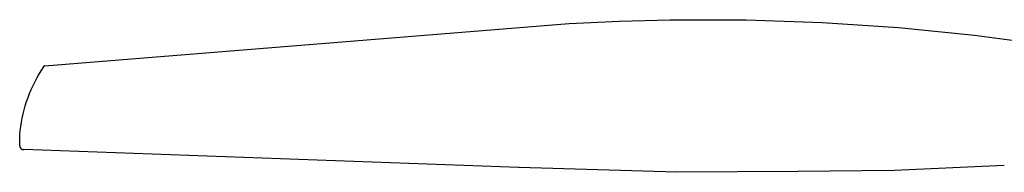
# Model space of a CAD drawing. Header units: millimetres. Extents: x -1239 to 1165, y -2569 to -664.
# Tile 31 of 44: x 175 to 634, y -1303 to -1232. Entities that reach past the tile are written whole.
import ezdxf

# ---------------------------------------------------------------- set-up
doc = ezdxf.new("R2010")
doc.units = ezdxf.units.MM
doc.layers.add('Make2D$Visible$Curvas', color=7, linetype='Continuous')

msp = doc.modelspace()

# ---------------------------------------------------------------- linework, layer by layer
at = {"layer": 'Make2D$Visible$Curvas', "color": 29, "lineweight": -3, "true_color": 0x4d342b}
for p, q in [((186.86, -1253.64), (431.39, -1234.06)), ((431.39, -1234.06), (454.8, -1232.87)), ((454.8, -1232.87), (478.23, -1232.25)), ((478.26, -1232.25), (513.83, -1232.29)), ((513.83, -1232.29), (549.38, -1233.51)), ((549.38, -1233.51), (584.87, -1235.9)), ((584.87, -1235.9), (620.26, -1239.46)), ((620.26, -1239.46), (643.66, -1242.52)), ((183.35, -1259.16), (184.39, -1257.32)), ((184.39, -1257.32), (185.48, -1255.5)), ((185.48, -1255.5), (186.55, -1253.81)), ((186.55, -1253.81), (186.7, -1253.68)), ((186.55, -1253.81), (186.55, -1253.81)), ((186.86, -1253.64), (186.7, -1253.68)), ((181.46, -1262.86), (182.37, -1261)), ((182.37, -1261), (183.35, -1259.16)), ((179.07, -1268.49), (179.8, -1266.61)), ((179.8, -1266.61), (180.6, -1264.73)), ((180.6, -1264.73), (181.46, -1262.86)), ((177.78, -1272.29), (178.39, -1270.39)), ((178.39, -1270.39), (179.07, -1268.49)), ((176.33, -1278.03), (176.75, -1276.11)), ((176.75, -1276.11), (177.23, -1274.2)), ((177.23, -1274.2), (177.78, -1272.29)), ((175.68, -1281.88), (175.97, -1279.95)), ((175.97, -1279.95), (176.33, -1278.03)), ((175.3, -1285.73), (175.46, -1283.81)), ((175.46, -1283.81), (175.68, -1281.88)), ((175.18, -1289.62), (175.19, -1288.32)), ((175.21, -1290.91), (175.18, -1289.62)), ((175.19, -1288.32), (175.23, -1287.03)), ((175.23, -1287.03), (175.3, -1285.73)), ((175.21, -1290.91), (175.21, -1290.91)), ((175.21, -1290.92), (175.21, -1290.91)), ((175.21, -1290.92), (175.27, -1291.38)), ((175.27, -1291.38), (175.28, -1291.44)), ((175.28, -1291.44), (175.3, -1291.49)), ((175.3, -1291.49), (175.32, -1291.55)), ((175.32, -1291.55), (175.34, -1291.6)), ((175.34, -1291.6), (175.36, -1291.66)), ((175.36, -1291.66), (175.38, -1291.71)), ((175.38, -1291.71), (175.41, -1291.76)), ((175.41, -1291.76), (175.43, -1291.81)), ((175.43, -1291.81), (175.46, -1291.86)), ((175.46, -1291.86), (175.49, -1291.91)), ((175.49, -1291.91), (175.53, -1291.96)), ((175.53, -1291.96), (175.56, -1292.01)), ((175.56, -1292.01), (175.6, -1292.05)), ((175.6, -1292.05), (175.63, -1292.1)), ((175.63, -1292.1), (175.67, -1292.14)), ((175.67, -1292.14), (175.71, -1292.18)), ((175.71, -1292.18), (175.75, -1292.22)), ((175.75, -1292.22), (175.8, -1292.26)), ((175.8, -1292.26), (175.84, -1292.3)), ((175.84, -1292.3), (175.89, -1292.34)), ((175.89, -1292.34), (175.93, -1292.37)), ((175.93, -1292.37), (175.98, -1292.4)), ((175.98, -1292.4), (176.03, -1292.43)), ((176.03, -1292.43), (176.08, -1292.46)), ((176.08, -1292.46), (176.13, -1292.49)), ((176.13, -1292.49), (176.18, -1292.52)), ((176.18, -1292.52), (176.23, -1292.54)), ((176.23, -1292.54), (176.29, -1292.56)), ((176.29, -1292.56), (176.34, -1292.59)), ((176.34, -1292.59), (176.4, -1292.6)), ((176.4, -1292.6), (176.45, -1292.62)), ((176.45, -1292.62), (176.51, -1292.64)), ((176.51, -1292.64), (176.56, -1292.65)), ((176.56, -1292.65), (176.62, -1292.66)), ((176.62, -1292.66), (176.68, -1292.67)), ((176.68, -1292.67), (176.74, -1292.68)), ((176.74, -1292.68), (176.79, -1292.68)), ((176.79, -1292.68), (176.85, -1292.69)), ((176.85, -1292.69), (176.91, -1292.69)), ((176.91, -1292.69), (176.97, -1292.69)), ((176.97, -1292.69), (177.02, -1292.68)), ((177.02, -1292.68), (177.04, -1292.68)), ((407.81, -1301.04), (177.04, -1292.68)), ((407.81, -1301.04), (407.52, -1300.78)), ((407.82, -1301.04), (407.81, -1301.04)), ((481.51, -1303.26), (407.82, -1301.04)), ((538.02, -1302.88), (481.51, -1303.26)), ((481.51, -1303.26), (481.51, -1303.26)), ((481.51, -1303.26), (481.51, -1303.26)), ((538.02, -1302.88), (538.02, -1302.88)), ((538.04, -1302.88), (538.02, -1302.88)), ((582.95, -1302.38), (538.03, -1302.88)), ((634.22, -1300.03), (582.95, -1302.38)), ((582.95, -1302.38), (582.95, -1302.38)), ((582.95, -1302.38), (582.95, -1302.38)), ((582.96, -1302.38), (582.95, -1302.38))]:
    msp.add_line(p, q, dxfattribs=at)

doc.saveas('drawing.dxf')
